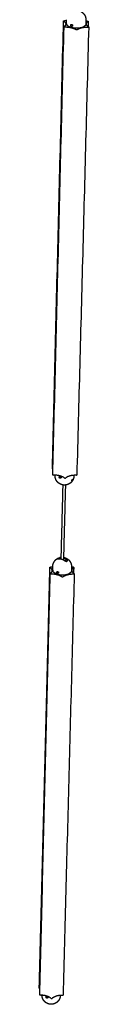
# Model space of a CAD drawing. Header units: millimetres. Extents: x -4000 to -3413, y 397 to 4250.
# Tile 7 of 8: x -3452 to -3425, y 3176 to 3707. Entities that reach past the tile are written whole.
import ezdxf

# ---------------------------------------------------------------- set-up
doc = ezdxf.new("R2010")
doc.units = ezdxf.units.MM
doc.layers.add('Make2D$Visible$Curvas', color=7, linetype='Continuous')

msp = doc.modelspace()

# ---------------------------------------------------------------- linework, layer by layer
at = {"layer": 'Make2D$Visible$Curvas', "color": 7, "lineweight": -3}
for points, weights, degree, knots in [([(-3430.47, 3711.85), (-3429.89, 3711.71), (-3429.33, 3711.47), (-3428.83, 3711.14), (-3428.33, 3710.82), (-3427.9, 3710.42), (-3427.54, 3709.95), (-3427.18, 3709.49), (-3426.91, 3708.96), (-3426.72, 3708.41), (-3426.54, 3707.84), (-3426.45, 3707.24), (-3426.47, 3706.64)], [9456.36486676, 9456.28868407, 9456.21475049, 9456.14632832, 9456.07929487, 9456.01852855, 9455.96660345, 9455.91477901, 9455.8725044, 9455.84156582, 9455.81008238, 9455.7908021, 9455.78456988], 3, [0, 0, 0, 0, 3.984431, 3.984431, 3.984431, 7.887357, 7.887357, 7.887357, 11.782655, 11.782655, 11.782655, 15.747092, 15.747092, 15.747092, 15.747092]), ([(-3434.17, 3703.29), (-3434.24, 3703.3), (-3434.3, 3703.33), (-3434.42, 3703.41), (-3434.47, 3703.47), (-3434.56, 3703.59), (-3434.59, 3703.65), (-3434.64, 3703.79), (-3434.65, 3703.86), (-3434.64, 3704), (-3434.63, 3704.06), (-3434.58, 3704.17), (-3434.54, 3704.22), (-3434.49, 3704.26), (-3434.49, 3704.26), (-3434.49, 3704.26)], [9449.07516842, 9449.15172521, 9449.21847293, 9449.31877358, 9449.35329327, 9449.381737, 9449.37596328, 9449.32182032, 9449.2740974, 9449.13984052, 9449.0557395, 9448.86387012, 9448.75702249, 9448.64705064, 9448.64495247, 9448.6428535], 3, [-3.955144, -3.955144, -3.955144, -3.955144, -3.460751, -3.460751, -2.966358, -2.966358, -2.471965, -2.471965, -1.977572, -1.977572, -1.483179, -1.483179, -0.988786, -0.988786, -0.979174, -0.979174, -0.979174, -0.979174]), ([(-3434.49, 3704.26), (-3434.45, 3704.29), (-3434.39, 3704.32), (-3434.28, 3704.34), (-3434.21, 3704.33), (-3434.14, 3704.32)], [9448.64285136, 9448.53698982, 9448.42909593, 9448.22935564, 9448.13586362, 9448.05832682], 3, [2.9759735, 2.9759735, 2.9759735, 2.9759735, 3.4607513, 3.4607513, 3.9551444, 3.9551444, 3.9551444, 3.9551444]), ([(-3434.14, 3704.32), (-3434.08, 3704.3), (-3434.01, 3704.27), (-3433.89, 3704.19), (-3433.83, 3704.14), (-3433.75, 3704.05), (-3433.73, 3704.01), (-3433.71, 3703.96)], [9448.05832682, 9447.9807717, 9447.92080364, 9447.83974073, 9447.8194455, 9447.81909982, 9447.82778384, 9447.84432296], 3, [0, 0, 0, 0, 0.493806, 0.493806, 0.987612, 0.987612, 1.313865, 1.313865, 1.313865, 1.313865]), ([(-3433.71, 3703.96), (-3433.69, 3703.94), (-3433.68, 3703.92), (-3433.67, 3703.87), (-3433.66, 3703.84), (-3433.65, 3703.81)], [9447.84432296, 9447.85281685, 9447.86338251, 9447.89120127, 9447.90954809, 9447.93052282], 3, [-2.6365814, -2.6365814, -2.6365814, -2.6365814, -2.4690293, -2.4690293, -2.2638885, -2.2638885, -2.2638885, -2.2638885]), ([(-3426.52, 3704.48), (-3426.54, 3703.96), (-3427.13, 3703.51), (-3427.34, 3703.35), (-3427.62, 3703.21)], [8270.84504058, 8594.22655835, 9453.20307644, 9123.57075914, 8872.19473356], 2, [12.447064, 12.447064, 12.447064, 18.064158, 18.064158, 20.209816, 20.209816, 20.209816]), ([(-3438.03, 3703.02), (-3438.13, 3703.02), (-3438.2, 3703.05), (-3438.27, 3703.08), (-3438.27, 3703.12)], [9450.81208959, 8689.32786264, 9450.95854519, 8689.59152984, 9451.2969347], 2, [0, 0, 0, 0.4041772, 0.4041772, 0.8083544, 0.8083544, 0.8083544]), ([(-3434.18, 3702.77), (-3431.59, 3702.15), (-3429.07, 3702.71), (-3428.22, 3702.9), (-3427.62, 3703.21)], [9449.58358923, 8238.08708364, 9449.29640418, 9004.30678804, 8888.75777471], 2, [0, 0, 0, 11.761596, 11.761596, 16.099841, 16.099841, 16.099841]), ([(-3433.87, 3703.32), (-3433.9, 3703.3), (-3433.94, 3703.29), (-3434.01, 3703.27), (-3434.04, 3703.27), (-3434.1, 3703.27), (-3434.14, 3703.28), (-3434.17, 3703.29)], [9448.65050913, 9448.70770063, 9448.76435697, 9448.86559601, 9448.90981874, 9448.99536514, 9449.03688099, 9449.07516842], 3, [-0.7927254, -0.7927254, -0.7927254, -0.7927254, -0.4938059, -0.4938059, -0.2469029, -0.2469029, 0, 0, 0, 0]), ([(-3433.65, 3703.81), (-3433.64, 3703.77), (-3433.64, 3703.73), (-3433.64, 3703.66), (-3433.65, 3703.62), (-3433.66, 3703.56), (-3433.67, 3703.53), (-3433.71, 3703.44), (-3433.75, 3703.4), (-3433.8, 3703.36), (-3433.81, 3703.36), (-3433.81, 3703.35)], [9447.93052282, 9447.96003752, 9447.99475569, 9448.06672108, 9448.10355118, 9448.18108241, 9448.2219087, 9448.35095566, 9448.44299775, 9448.53962123, 9448.54108916, 9448.54255701], 3, [1.686558, 1.686558, 1.686558, 1.686558, 1.975223, 1.975223, 2.222126, 2.222126, 2.469029, 2.469029, 2.962835, 2.962835, 2.970453, 2.970453, 2.970453, 2.970453]), ([(-3431.29, 3701.49), (-3431.35, 3701.45), (-3431.48, 3701.45), (-3431.61, 3701.45), (-3431.68, 3701.5)], [9443.37757767, 8178.00890947, 9443.15543293, 8178.01608414, 9443.39000457], 2, [0, 0, 0, 0.523599, 0.523599, 1.047198, 1.047198, 1.047198]), ([(-3444.33, 3461.6), (-3444.33, 3461.56), (-3444.26, 3461.53), (-3444.19, 3461.5), (-3444.1, 3461.5)], [9695.33892054, 8913.97014604, 9695.00053104, 8913.70647884, 9694.85407544], 2, [0.2388431, 0.2388431, 0.2388431, 0.6430203, 0.6430203, 1.0471976, 1.0471976, 1.0471976]), ([(-3439.34, 3456.29), (-3439.88, 3456.43), (-3440.39, 3456.67), (-3440.86, 3456.98), (-3441.32, 3457.29), (-3441.73, 3457.67), (-3442.06, 3458.11), (-3442.41, 3458.56), (-3442.67, 3459.07), (-3442.85, 3459.6), (-3443.04, 3460.16), (-3443.13, 3460.75), (-3443.11, 3461.34)], [9704.14894698, 9704.23842025, 9704.33705478, 9704.44085606, 9704.54322624, 9704.64924498, 9704.7547367, 9704.86235956, 9704.96795649, 9705.06719883, 9705.17109454, 9705.2664745, 9705.34905426], 3, [0, 0, 0, 0, 3.812819, 3.812819, 3.812819, 7.572697, 7.572697, 7.572697, 11.409133, 11.409133, 11.409133, 15.426952, 15.426952, 15.426952, 15.426952]), ([(-3440.4, 3459.76), (-3440.46, 3459.78), (-3440.53, 3459.81), (-3440.64, 3459.89), (-3440.69, 3459.94), (-3440.78, 3460.06), (-3440.81, 3460.13), (-3440.85, 3460.26), (-3440.86, 3460.33), (-3440.86, 3460.43), (-3440.86, 3460.46), (-3440.84, 3460.52), (-3440.83, 3460.54), (-3440.8, 3460.62), (-3440.76, 3460.66), (-3440.7, 3460.7), (-3440.69, 3460.71), (-3440.68, 3460.72)], [9695.07400132, 9695.15155644, 9695.21727291, 9695.31811612, 9695.35230857, 9695.38057855, 9695.37455237, 9695.32056351, 9695.27194951, 9695.17243421, 9695.13419484, 9695.05129382, 9695.0065365, 9694.86261183, 9694.75677966, 9694.61660637, 9694.58573986, 9694.55507078], 3, [0, 0, 0, 0, 0.493806, 0.493806, 0.987612, 0.987612, 1.481418, 1.481418, 1.975223, 1.975223, 2.222126, 2.222126, 2.469029, 2.469029, 2.962835, 2.962835, 3.102559, 3.102559, 3.102559, 3.102559]), ([(-3440.68, 3460.72), (-3440.64, 3460.74), (-3440.6, 3460.75), (-3440.53, 3460.76), (-3440.5, 3460.76), (-3440.44, 3460.75), (-3440.41, 3460.75), (-3440.37, 3460.74)], [9694.55507078, 9694.47735083, 9694.4008987, 9694.27740055, 9694.22926425, 9694.13836971, 9694.09544715, 9694.05715971], 3, [-0.8478875, -0.8478875, -0.8478875, -0.8478875, -0.4938059, -0.4938059, -0.2469029, -0.2469029, 0, 0, 0, 0]), ([(-3440.17, 3460.64), (-3440.12, 3460.61), (-3440.07, 3460.56), (-3439.98, 3460.45), (-3439.94, 3460.39), (-3439.89, 3460.26), (-3439.88, 3460.19), (-3439.89, 3460.06), (-3439.9, 3460), (-3439.95, 3459.9), (-3439.99, 3459.85), (-3440.09, 3459.78), (-3440.15, 3459.76), (-3440.27, 3459.74), (-3440.33, 3459.74), (-3440.4, 3459.76)], [9693.86979737, 9693.83572901, 9693.81834447, 9693.81777513, 9693.83748267, 9693.9115055, 9693.9650315, 9694.09933087, 9694.17766978, 9694.34970827, 9694.44263617, 9694.63053589, 9694.72680865, 9694.90883002, 9694.99646452, 9695.07400132], 3, [0.534824, 0.534824, 0.534824, 0.534824, 0.988786, 0.988786, 1.483179, 1.483179, 1.977572, 1.977572, 2.471965, 2.471965, 2.966358, 2.966358, 3.460751, 3.460751, 3.955144, 3.955144, 3.955144, 3.955144]), ([(-3440.37, 3460.74), (-3440.31, 3460.72), (-3440.25, 3460.69), (-3440.18, 3460.65), (-3440.18, 3460.65), (-3440.17, 3460.64)], [9694.05715971, 9693.98060292, 9693.91963211, 9693.87599815, 9693.87283159, 9693.86979737], 3, [-3.9551444, -3.9551444, -3.9551444, -3.9551444, -3.4607513, -3.4607513, -3.4203202, -3.4203202, -3.4203202, -3.4203202]), ([(-3437.91, 3459.82), (-3437.84, 3459.77), (-3437.72, 3459.77), (-3437.59, 3459.77), (-3437.53, 3459.82)], [9687.43199042, 8389.36264347, 9687.19741878, 8389.3554688, 9687.41956352], 2, [0, 0, 0, 0.523599, 0.523599, 1.047198, 1.047198, 1.047198]), ([(-3432.94, 3461.05), (-3432.95, 3460.71), (-3432.99, 3460.38), (-3433.07, 3460.06), (-3433.15, 3459.7), (-3433.27, 3459.35), (-3433.43, 3459.01), (-3433.73, 3458.36), (-3434.17, 3457.79), (-3434.72, 3457.32)], [9704.02049158, 9703.97408137, 9703.93203677, 9703.89496528, 9703.85380889, 9703.81901447, 9703.79120354, 9703.73698753, 9703.7102369, 9703.71278241], 3, [0, 0, 0, 0, 2.257288, 2.257288, 2.257288, 4.764511, 4.764511, 4.764511, 9.668094, 9.668094, 9.668094, 9.668094]), ([(-3434.72, 3457.32), (-3434.77, 3457.27), (-3434.83, 3457.23), (-3434.94, 3457.14), (-3435, 3457.09), (-3435.06, 3457.05), (-3435.75, 3456.56), (-3436.54, 3456.25), (-3437.38, 3456.15), (-3437.48, 3456.14), (-3437.58, 3456.13), (-3437.68, 3456.12), (-3437.94, 3456.1), (-3438.19, 3456.11), (-3438.74, 3456.15), (-3439.04, 3456.21), (-3439.34, 3456.29)], [9703.71278241, 9703.71303237, 9703.71356454, 9703.7152319, 9703.71639483, 9703.71786668, 9703.73457925, 9703.79079863, 9703.88134759, 9703.89241633, 9703.90397483, 9703.91600701, 9703.94542199, 9703.97761024, 9704.05448512, 9704.10021781, 9704.14894698], 3, [0, 0, 0, 0, 0.479941, 0.479941, 0.983049, 0.983049, 0.983049, 6.72147, 6.72147, 6.72147, 7.418985, 7.418985, 7.418985, 9.12451, 9.12451, 11.198005, 11.198005, 11.198005, 11.198005]), ([(-3433.95, 3458.37), (-3433.96, 3458.36), (-3433.97, 3458.36), (-3434.01, 3458.35), (-3434.03, 3458.36), (-3434.05, 3458.41), (-3434.05, 3458.44), (-3434.04, 3458.53), (-3434.03, 3458.58), (-3434.01, 3458.64)], [9701.17126971, 9701.109259, 9701.04539897, 9700.8271674, 9700.66532361, 9700.3601423, 9700.21525392, 9699.96032125, 9699.84935742, 9699.76388349], 3, [0.291611, 0.291611, 0.291611, 0.291611, 0.503256, 0.503256, 1.006512, 1.006512, 1.509768, 1.509768, 2.013024, 2.013024, 2.013024, 2.013024]), ([(-3434.01, 3458.64), (-3433.99, 3458.7), (-3433.96, 3458.76), (-3433.9, 3458.89), (-3433.87, 3458.96), (-3433.8, 3459.06), (-3433.78, 3459.11), (-3433.75, 3459.15)], [9699.76388349, 9699.67836754, 9699.61666919, 9699.55291156, 9699.55013087, 9699.59794715, 9699.63444855, 9699.68580738], 3, [-2.008525, -2.008525, -2.008525, -2.008525, -1.506394, -1.506394, -1.004263, -1.004263, -0.638498, -0.638498, -0.638498, -0.638498]), ([(-3433.49, 3459.08), (-3433.51, 3459.02), (-3433.53, 3458.96), (-3433.59, 3458.83), (-3433.63, 3458.76), (-3433.7, 3458.63), (-3433.74, 3458.58), (-3433.8, 3458.5), (-3433.82, 3458.48), (-3433.86, 3458.44), (-3433.88, 3458.42), (-3433.9, 3458.4)], [9701.72358673, 9701.80936851, 9701.87089073, 9701.93588813, 9701.93938174, 9701.8848292, 9701.82765922, 9701.69948238, 9701.65067325, 9701.54102329, 9701.4794076, 9701.41417483], 3, [-2.010505, -2.010505, -2.010505, -2.010505, -1.507879, -1.507879, -1.005253, -1.005253, -0.502626, -0.502626, -0.251313, -0.251313, 0, 0, 0, 0]), ([(-3433.75, 3459.15), (-3433.74, 3459.16), (-3433.73, 3459.18), (-3433.7, 3459.22), (-3433.68, 3459.24), (-3433.64, 3459.28), (-3433.62, 3459.3), (-3433.6, 3459.31)], [9699.68580816, 9699.70495594, 9699.72616885, 9699.79208502, 9699.84214941, 9699.95205577, 9700.01235234, 9700.07821596], 3, [1.370029, 1.370029, 1.370029, 1.370029, 1.5063941, 1.5063941, 1.7574598, 1.7574598, 2.0085255, 2.0085255, 2.0085255, 2.0085255]), ([(-3433.6, 3459.31), (-3433.57, 3459.34), (-3433.54, 3459.36), (-3433.49, 3459.37), (-3433.47, 3459.36), (-3433.45, 3459.31), (-3433.45, 3459.28), (-3433.46, 3459.19), (-3433.47, 3459.14), (-3433.49, 3459.08)], [9700.07821596, 9700.20982791, 9700.35750149, 9700.66546247, 9700.8249136, 9701.12762452, 9701.27319136, 9701.5271399, 9701.63790918, 9701.72358673], 3, [0, 0, 0, 0, 0.502799, 0.502799, 1.005599, 1.005599, 1.508398, 1.508398, 2.011198, 2.011198, 2.011198, 2.011198]), ([(-3444.33, 3412.27), (-3444.32, 3412.6), (-3444.28, 3412.93), (-3444.21, 3413.26), (-3444.13, 3413.62), (-3444.01, 3413.97), (-3443.85, 3414.31), (-3443.55, 3414.94), (-3443.12, 3415.5), (-3442.59, 3415.96)], [9756.62300523, 9756.67839857, 9756.72934728, 9756.77510492, 9756.82586011, 9756.86993776, 9756.90654141, 9756.97588711, 9757.01723869, 9757.02797327], 3, [0, 0, 0, 0, 2.273971, 2.273971, 2.273971, 4.797552, 4.797552, 4.797552, 9.591578, 9.591578, 9.591578, 9.591578]), ([(-3442.59, 3415.96), (-3442.53, 3416.01), (-3442.47, 3416.06), (-3442.4, 3416.12), (-3442.39, 3416.13), (-3442.32, 3416.18), (-3442.26, 3416.22), (-3442.2, 3416.27), (-3441.52, 3416.75), (-3440.72, 3417.05), (-3439.89, 3417.15), (-3439.85, 3417.16), (-3439.81, 3417.16), (-3439.77, 3417.16)], [9757.02797327, 9757.02920501, 9757.03003197, 9757.03051365, 9757.03056572, 9757.03089071, 9757.03082651, 9757.03041713, 9757.02578835, 9756.97711584, 9756.88883251, 9756.88451055, 9756.88009739, 9756.87559403], 3, [0, 0, 0, 0, 0.548215, 0.548215, 0.626832, 0.626832, 1.132583, 1.132583, 1.132583, 6.877542, 6.877542, 6.877542, 7.15729, 7.15729, 7.15729, 7.15729]), ([(-3441.84, 3416.24), (-3441.84, 3416.24), (-3441.85, 3416.25), (-3441.86, 3416.26), (-3441.86, 3416.28), (-3441.85, 3416.31), (-3441.85, 3416.33), (-3441.82, 3416.38), (-3441.8, 3416.4), (-3441.77, 3416.42)], [9753.63226712, 9753.66698781, 9753.7017464, 9753.85814862, 9753.98152028, 9754.22303647, 9754.33942448, 9754.56326329, 9754.67138401, 9754.7708461], 3, [1.77165, 1.77165, 1.77165, 1.77165, 1.879191, 1.879191, 2.255029, 2.255029, 2.630868, 2.630868, 3.006706, 3.006706, 3.006706, 3.006706]), ([(-3441.42, 3416.21), (-3441.51, 3416.19), (-3441.59, 3416.19), (-3441.72, 3416.19), (-3441.77, 3416.2), (-3441.82, 3416.22), (-3441.83, 3416.23), (-3441.84, 3416.24)], [9752.16633704, 9752.31591212, 9752.49401106, 9752.90736025, 9753.13177046, 9753.45925929, 9753.54564523, 9753.63226712], 3, [-3.006706, -3.006706, -3.006706, -3.006706, -2.255029, -2.255029, -1.503353, -1.503353, -1.235056, -1.235056, -1.235056, -1.235056]), ([(-3441.59, 3416.58), (-3441.56, 3416.6), (-3441.53, 3416.63), (-3441.46, 3416.67), (-3441.42, 3416.69), (-3441.29, 3416.76), (-3441.19, 3416.8), (-3441.03, 3416.86), (-3440.98, 3416.88), (-3440.88, 3416.92), (-3440.83, 3416.93), (-3440.73, 3416.96), (-3440.68, 3416.97), (-3440.58, 3417), (-3440.53, 3417.01), (-3440.49, 3417.01)], [9755.47633927, 9755.57454986, 9755.66203971, 9755.81690264, 9755.88467447, 9756.04939193, 9756.11150258, 9756.13258805, 9756.12781578, 9756.0960054, 9756.06924727, 9755.99502435, 9755.94718557, 9755.83401728, 9755.76846424, 9755.69380288], 3, [-3.004559, -3.004559, -3.004559, -3.004559, -2.628989, -2.628989, -2.253419, -2.253419, -1.502279, -1.502279, -1.12671, -1.12671, -0.75114, -0.75114, -0.37557, -0.37557, 0, 0, 0, 0]), ([(-3437.95, 3417), (-3437.42, 3416.86), (-3436.91, 3416.62), (-3436.45, 3416.31), (-3436, 3416), (-3435.59, 3415.63), (-3435.26, 3415.19), (-3434.92, 3414.74), (-3434.65, 3414.24), (-3434.48, 3413.71), (-3434.29, 3413.15), (-3434.2, 3412.56), (-3434.22, 3411.97)], [9756.6190222, 9756.52658014, 9756.42290594, 9756.31213961, 9756.20270254, 9756.08779655, 9755.97189965, 9755.85311633, 9755.73491609, 9755.62213673, 9755.50340236, 9755.39246181, 9755.29434663], 3, [0, 0, 0, 0, 3.785488, 3.785488, 3.785488, 7.525232, 7.525232, 7.525232, 11.358851, 11.358851, 11.358851, 15.396592, 15.396592, 15.396592, 15.396592]), ([(-3436.89, 3414.98), (-3436.92, 3414.97), (-3436.95, 3414.96), (-3437.07, 3414.94), (-3437.17, 3414.94), (-3437.32, 3414.97), (-3437.37, 3414.99), (-3437.47, 3415.02), (-3437.52, 3415.04), (-3437.62, 3415.08), (-3437.67, 3415.11), (-3437.77, 3415.17), (-3437.81, 3415.19), (-3437.86, 3415.23)], [9748.39201861, 9748.33144564, 9748.27397476, 9748.07852151, 9747.96589243, 9747.85291405, 9747.82389357, 9747.784695, 9747.77428482, 9747.77111775, 9747.77857127, 9747.81060258, 9747.83509921, 9747.86822312], 3, [-2.530872, -2.530872, -2.530872, -2.530872, -2.253419, -2.253419, -1.502279, -1.502279, -1.12671, -1.12671, -0.75114, -0.75114, -0.37557, -0.37557, 0, 0, 0, 0]), ([(-3436.93, 3416.03), (-3436.84, 3415.97), (-3436.76, 3415.9), (-3436.64, 3415.76), (-3436.59, 3415.69), (-3436.56, 3415.63)], [9751.39568896, 9751.32932919, 9751.23227289, 9750.99559632, 9750.86992584, 9750.72597746], 3, [0, 0, 0, 0, 0.751676, 0.751676, 1.384132, 1.384132, 1.384132, 1.384132]), ([(-3436.77, 3415.04), (-3436.8, 3415.02), (-3436.83, 3415), (-3436.87, 3414.98), (-3436.88, 3414.98), (-3436.89, 3414.98)], [9748.72753502, 9748.63200572, 9748.54205632, 9748.43524791, 9748.41343929, 9748.39201861], 3, [0, 0, 0, 0, 0.3755699, 0.3755699, 0.4736868, 0.4736868, 0.4736868, 0.4736868]), ([(-3436.56, 3415.63), (-3436.55, 3415.62), (-3436.55, 3415.6), (-3436.53, 3415.55), (-3436.51, 3415.52), (-3436.5, 3415.44), (-3436.5, 3415.41), (-3436.5, 3415.34), (-3436.51, 3415.31), (-3436.54, 3415.25), (-3436.56, 3415.23), (-3436.58, 3415.2)], [9750.72597746, 9750.69884258, 9750.67105823, 9750.55296687, 9750.45952551, 9750.26485548, 9750.16250007, 9749.95420848, 9749.84987523, 9749.64073382, 9749.53517825, 9749.43302819], 3, [-1.622573, -1.622573, -1.622573, -1.622573, -1.503353, -1.503353, -1.127515, -1.127515, -0.751676, -0.751676, -0.375838, -0.375838, 0, 0, 0, 0]), ([(-3445.43, 3408.3), (-3445.52, 3408.3), (-3445.59, 3408.34), (-3445.66, 3408.37), (-3445.66, 3408.41)], [9750.32187691, 8964.70406013, 9750.46833268, 8964.96772761, 9750.80672248], 2, [0, 0, 0, 0.4041775, 0.4041775, 0.8083549, 0.8083549, 0.8083549]), ([(-3441.69, 3408.51), (-3441.75, 3408.52), (-3441.82, 3408.56), (-3441.93, 3408.64), (-3441.98, 3408.69), (-3442.06, 3408.81), (-3442.1, 3408.87), (-3442.14, 3409.01), (-3442.15, 3409.07), (-3442.15, 3409.2), (-3442.13, 3409.26), (-3442.08, 3409.36), (-3442.05, 3409.4), (-3441.96, 3409.47), (-3441.91, 3409.49), (-3441.79, 3409.5), (-3441.73, 3409.49), (-3441.66, 3409.48)], [9748.58495574, 9748.66151253, 9748.72826025, 9748.8285609, 9748.86308059, 9748.89152432, 9748.8857506, 9748.83160764, 9748.78388472, 9748.64962784, 9748.56552682, 9748.37365744, 9748.26680981, 9748.05106067, 9747.94084465, 9747.73914296, 9747.64565094, 9747.56811414], 3, [0, 0, 0, 0, 0.494393, 0.494393, 0.988786, 0.988786, 1.483179, 1.483179, 1.977572, 1.977572, 2.471965, 2.471965, 2.966358, 2.966358, 3.460751, 3.460751, 3.955144, 3.955144, 3.955144, 3.955144]), ([(-3441.7, 3408.02), (-3439.19, 3407.33), (-3436.75, 3407.96), (-3436.07, 3408.13), (-3435.55, 3408.4)], [9749.09337655, 8499.2827063, 9748.80618904, 9368.30720522, 9221.23935903], 2, [0, 0, 0, 11.76159, 11.76159, 15.356926, 15.356926, 15.356926]), ([(-3441.31, 3408.58), (-3441.32, 3408.57), (-3441.33, 3408.57), (-3441.38, 3408.53), (-3441.44, 3408.5), (-3441.53, 3408.49), (-3441.56, 3408.49), (-3441.63, 3408.49), (-3441.66, 3408.5), (-3441.69, 3408.51)], [9747.9908908, 9748.00976554, 9748.02879, 9748.14309606, 9748.23799682, 9748.37538333, 9748.41960606, 9748.50515246, 9748.54666831, 9748.58495574], 3, [-1.086993, -1.086993, -1.086993, -1.086993, -0.987612, -0.987612, -0.493806, -0.493806, -0.246903, -0.246903, 0, 0, 0, 0]), ([(-3441.66, 3409.48), (-3441.6, 3409.46), (-3441.54, 3409.43), (-3441.42, 3409.35), (-3441.36, 3409.3), (-3441.29, 3409.21), (-3441.26, 3409.17), (-3441.24, 3409.13)], [9747.56811414, 9747.49055902, 9747.43059096, 9747.34952805, 9747.32923282, 9747.3288839, 9747.3379849, 9747.35529135], 3, [-3.950447, -3.950447, -3.950447, -3.950447, -3.456641, -3.456641, -2.962835, -2.962835, -2.628901, -2.628901, -2.628901, -2.628901]), ([(-3441.24, 3409.13), (-3441.23, 3409.11), (-3441.22, 3409.08), (-3441.19, 3409), (-3441.18, 3408.93), (-3441.18, 3408.84), (-3441.18, 3408.81), (-3441.2, 3408.75), (-3441.21, 3408.72), (-3441.24, 3408.65), (-3441.27, 3408.61), (-3441.31, 3408.58)], [9747.35529135, 9747.36357687, 9747.3737431, 9747.42253529, 9747.4769778, 9747.5765084, 9747.6133385, 9747.69086973, 9747.73169602, 9747.84342871, 9747.91598058, 9747.9908908], 3, [1.321546, 1.321546, 1.321546, 1.321546, 1.481418, 1.481418, 1.975223, 1.975223, 2.222126, 2.222126, 2.469029, 2.469029, 2.863454, 2.863454, 2.863454, 2.863454]), ([(-3434.27, 3409.93), (-3434.29, 3409.35), (-3434.86, 3408.85), (-3435.14, 3408.6), (-3435.55, 3408.4)], [8532.7632578, 8866.45858264, 9752.71286376, 9289.30184519, 8975.81970027], 2, [12.447066, 12.447066, 12.447066, 18.064158, 18.064158, 20.988184, 20.988184, 20.988184]), ([(-3438.9, 3406.6), (-3438.96, 3406.55), (-3439.09, 3406.55), (-3439.21, 3406.55), (-3439.28, 3406.6)], [9742.88736499, 8437.39199397, 9742.66522025, 8437.39916864, 9742.89979189], 2, [0, 0, 0, 0.523599, 0.523599, 1.047198, 1.047198, 1.047198]), ([(-3451.36, 3181.33), (-3451.36, 3181.28), (-3451.29, 3181.25), (-3451.23, 3181.21), (-3451.13, 3181.21)], [9994.84870833, 9189.34631946, 9994.51031853, 9189.08265198, 9994.36386276], 2, [0.2388426, 0.2388426, 0.2388426, 0.6430201, 0.6430201, 1.0471976, 1.0471976, 1.0471976]), ([(-3446.63, 3176.49), (-3447.12, 3176.64), (-3447.59, 3176.87), (-3448.02, 3177.17), (-3448.44, 3177.47), (-3448.82, 3177.83), (-3449.13, 3178.24), (-3449.46, 3178.67), (-3449.72, 3179.15), (-3449.89, 3179.67), (-3450.06, 3180.16), (-3450.15, 3180.67), (-3450.16, 3181.18)], [10002.984411, 10003.0908621, 10003.2168137, 10003.3576637, 10003.4980553, 10003.6515259, 10003.8125097, 10003.9813263, 10004.1561872, 10004.3301246, 10004.4945458, 10004.6559484, 10004.8086047], 3, [0, 0, 0, 0, 3.617842, 3.617842, 3.617842, 7.223852, 7.223852, 7.223852, 11.006656, 11.006656, 11.006656, 14.584883, 14.584883, 14.584883, 14.584883]), ([(-3447.53, 3179.58), (-3447.59, 3179.6), (-3447.65, 3179.63), (-3447.77, 3179.71), (-3447.82, 3179.77), (-3447.9, 3179.88), (-3447.93, 3179.94), (-3447.97, 3180.07), (-3447.98, 3180.14), (-3447.98, 3180.26), (-3447.97, 3180.31), (-3447.93, 3180.39), (-3447.91, 3180.42), (-3447.88, 3180.44)], [9994.60002436, 9994.67658115, 9994.74332887, 9994.84362951, 9994.87814921, 9994.90659294, 9994.90081921, 9994.84667626, 9994.79895333, 9994.66469646, 9994.58059544, 9994.42260049, 9994.35597338, 9994.2874557], 3, [0, 0, 0, 0, 0.494393, 0.494393, 0.988786, 0.988786, 1.483179, 1.483179, 1.977572, 1.977572, 2.471965, 2.471965, 2.791789, 2.791789, 2.791789, 2.791789]), ([(-3447.88, 3180.44), (-3447.87, 3180.46), (-3447.86, 3180.47), (-3447.8, 3180.5), (-3447.75, 3180.52), (-3447.63, 3180.53), (-3447.57, 3180.52), (-3447.51, 3180.5)], [9994.2874557, 9994.2500566, 9994.21209425, 9994.06612929, 9993.95591326, 9993.75421158, 9993.66071955, 9993.58318275], 3, [2.791789, 2.791789, 2.791789, 2.791789, 2.966358, 2.966358, 3.460751, 3.460751, 3.955144, 3.955144, 3.955144, 3.955144]), ([(-3447.14, 3179.66), (-3447.15, 3179.64), (-3447.17, 3179.63), (-3447.23, 3179.59), (-3447.29, 3179.57), (-3447.38, 3179.56), (-3447.41, 3179.56), (-3447.47, 3179.56), (-3447.5, 3179.57), (-3447.53, 3179.58)], [9993.96344795, 9993.99616124, 9994.0293909, 9994.15816468, 9994.25306543, 9994.39045195, 9994.43467468, 9994.52022108, 9994.56173692, 9994.60002436], 3, [2.788374, 2.788374, 2.788374, 2.788374, 2.962835, 2.962835, 3.456641, 3.456641, 3.703544, 3.703544, 3.950447, 3.950447, 3.950447, 3.950447]), ([(-3447.51, 3180.5), (-3447.45, 3180.48), (-3447.38, 3180.45), (-3447.27, 3180.37), (-3447.21, 3180.33), (-3447.13, 3180.22), (-3447.09, 3180.16), (-3447.04, 3180.03), (-3447.03, 3179.97), (-3447.03, 3179.88), (-3447.04, 3179.85), (-3447.05, 3179.79), (-3447.06, 3179.77), (-3447.09, 3179.71), (-3447.11, 3179.68), (-3447.14, 3179.66)], [9993.58318275, 9993.50562764, 9993.44565958, 9993.36459666, 9993.34430143, 9993.34388513, 9993.36388603, 9993.43760391, 9993.49204642, 9993.59157701, 9993.62840712, 9993.70593834, 9993.74676464, 9993.84541688, 9993.90356731, 9993.96344795], 3, [0, 0, 0, 0, 0.493806, 0.493806, 0.987612, 0.987612, 1.481418, 1.481418, 1.975223, 1.975223, 2.222126, 2.222126, 2.469029, 2.469029, 2.788374, 2.788374, 2.788374, 2.788374]), ([(-3445.14, 3179.38), (-3445.07, 3179.33), (-3444.95, 3179.33), (-3444.83, 3179.32), (-3444.77, 3179.38)], [9986.94177774, 8648.74572798, 9986.7072061, 8648.7385533, 9986.92935084], 2, [0, 0, 0, 0.523599, 0.523599, 1.047198, 1.047198, 1.047198]), ([(-3440.29, 3181.07), (-3440.3, 3180.78), (-3440.33, 3180.49), (-3440.39, 3180.2), (-3440.48, 3179.79), (-3440.62, 3179.39), (-3440.8, 3179.01), (-3441.06, 3178.49), (-3441.4, 3178.03), (-3441.81, 3177.64)], [10003.5452373, 10003.4597176, 10003.3778663, 10003.3006391, 10003.1889286, 10003.0876737, 10002.9993293, 10002.8796923, 10002.785256, 10002.7202289], 3, [0.009767, 0.009767, 0.009767, 0.009767, 2.048371, 2.048371, 2.048371, 4.998162, 4.998162, 4.998162, 8.996654, 8.996654, 8.996654, 8.996654]), ([(-3441.81, 3177.64), (-3442.03, 3177.43), (-3442.27, 3177.24), (-3442.52, 3177.07), (-3443.1, 3176.69), (-3443.74, 3176.45), (-3444.42, 3176.34), (-3444.49, 3176.33), (-3444.56, 3176.32), (-3444.68, 3176.3), (-3444.74, 3176.3), (-3444.8, 3176.29), (-3445.13, 3176.27), (-3445.47, 3176.27), (-3446.08, 3176.35), (-3446.36, 3176.41), (-3446.63, 3176.49)], [10002.7202289, 10002.6855244, 10002.6594126, 10002.6422284, 10002.6034698, 10002.6107217, 10002.6636419, 10002.6688196, 10002.6744287, 10002.6858945, 10002.6916679, 10002.6977832, 10002.7313791, 10002.7751859, 10002.8739521, 10002.926105, 10002.984411], 3, [0, 0, 0, 0, 2.130379, 2.130379, 2.130379, 6.951537, 6.951537, 6.951537, 7.421839, 7.421839, 7.84475, 7.84475, 7.84475, 10.169507, 10.169507, 12.148911, 12.148911, 12.148911, 12.148911])]:
    msp.add_rational_spline(points, weights, degree=degree, knots=knots, dxfattribs=at)
for points, weights, degree in [([(-3444.57, 3464.95), (-3438.53, 3706.17)], [8487.43369459, 8274.1239543], 1), ([(-3438.53, 3706.17), (-3438.53, 3706.26), (-3438.31, 3706.26)], [9466.20458184, 6845.53205215, 9466.63320901], 2), ([(-3438.49, 3706.12), (-3438.53, 3706.15), (-3438.53, 3706.17)], [9465.9543479, 9084.99087475, 9466.20458184], 2), ([(-3438.49, 3706.12), (-3438.38, 3706.04)], [9465.9543479, 9465.57620963], 1), ([(-3438.38, 3706.04), (-3437.32, 3705.33), (-3437.34, 3704.51)], [9465.57620963, 9080.7347824, 9458.06491096], 2), ([(-3438.31, 3706.26), (-3438.1, 3706.26)], [9466.63320901, 9466.62641143], 1), ([(-3437.34, 3704.51), (-3437.36, 3703.83), (-3438.14, 3703.24)], [9458.06491096, 9186.59121443, 9451.87471829], 2), ([(-3436.92, 3706.29), (-3437.5, 3706.26), (-3438.1, 3706.26)], [9107.20843728, 9249.73084483, 9466.62641143], 2), ([(-3436.96, 3704.75), (-3436.9, 3706.92)], [8268.56981869, 8266.70323974], 1), ([(-3436.96, 3704.75), (-3436.99, 3703.44), (-3434.18, 3702.77)], [9459.24857466, 8074.98017392, 9449.58358923], 2), ([(-3436.9, 3706.92), (-3436.9, 3706.92), (-3436.9, 3706.92)], [9457.11320729, 9457.09289688, 9457.07258707], 2), ([(-3434.49, 3704.26), (-3434.49, 3704.26), (-3434.49, 3704.26), (-3434.49, 3704.26)], [9448.6428535, 9448.64285279, 9448.64285207, 9448.64285136], 3), ([(-3426.47, 3706.64), (-3426.52, 3704.48)], [8268.97664383, 8270.84399845], 1), ([(-3425.72, 3706.18), (-3426.1, 3706.18), (-3426.48, 3706.2)], [9466.23437994, 9397.06708907, 9357.65825778], 2), ([(-3426.47, 3706.64), (-3426.47, 3706.64), (-3426.47, 3706.64)], [9455.78388328, 9455.78422658, 9455.78456988], 2), ([(-3426.18, 3704.7), (-3426.16, 3705.38), (-3425.39, 3705.96)], [9459.01370201, 9197.13717098, 9465.16495366], 2), ([(-3425.13, 3703.15), (-3426.2, 3703.88), (-3426.18, 3704.7)], [9451.46346232, 9070.146165, 9459.01370201], 2), ([(-3425.72, 3706.18), (-3425.5, 3706.18)], [9466.23437994, 9466.22758236], 1), ([(-3425.39, 3706.16), (-3425.44, 3706.18), (-3425.5, 3706.18)], [9466.16280663, 9143.67184241, 9466.22758236], 2), ([(-3425.39, 3706.16), (-3425.27, 3706.14), (-3425.27, 3706.08)], [9466.16280663, 8078.88927801, 9465.74123427], 2), ([(-3425.29, 3706.04), (-3425.39, 3705.96)], [9465.53629435, 9465.16495366], 1), ([(-3425.27, 3706.08), (-3425.34, 3703.3)], [8278.08480016, 8280.47785401], 1), ([(-3425.27, 3706.08), (-3425.27, 3706.06), (-3425.29, 3706.04)], [9465.74123427, 9200.60279956, 9465.53629435], 2), ([(-3444.33, 3461.6), (-3438.27, 3703.12)], [8474.51729863, 8261.20469062], 1), ([(-3438.27, 3703.12), (-3438.26, 3703.14), (-3438.24, 3703.16)], [9451.2969347, 9183.10431902, 9451.50337761], 2), ([(-3438.24, 3703.16), (-3438.14, 3703.24)], [9451.50337761, 9451.87471829], 1), ([(-3438.03, 3703.02), (-3437.82, 3703.02)], [9450.81208959, 9450.80529201], 1), ([(-3437.82, 3703.02), (-3433.89, 3702.99), (-3431.79, 3701.57)], [9450.80529201, 8184.52984899, 9443.76814284], 2), ([(-3433.84, 3703.33), (-3433.85, 3703.33), (-3433.86, 3703.32), (-3433.87, 3703.32)], [9448.61044678, 9448.62382424, 9448.63718122, 9448.65050913], 3), ([(-3433.81, 3703.35), (-3433.82, 3703.35), (-3433.83, 3703.34), (-3433.84, 3703.33)], [9448.54291092, 9448.56545357, 9448.58797907, 9448.61044678], 3), ([(-3433.81, 3703.35), (-3433.81, 3703.35), (-3433.81, 3703.35), (-3433.81, 3703.35)], [9448.54255701, 9448.54267498, 9448.54279295, 9448.54291092], 3), ([(-3433.64, 3703.69), (-3433.64, 3703.69)], [9451.02667393, 9451.02667112], 1), ([(-3431.79, 3701.57), (-3431.68, 3701.5)], [9443.76814284, 9443.39000457], 1), ([(-3424.98, 3703.03), (-3431.38, 3461.5)], [8265.16815636, 8478.59357002], 1), ([(-3431.19, 3701.57), (-3431.29, 3701.49)], [9443.74891836, 9443.37757767], 1), ([(-3431.19, 3701.57), (-3429.35, 3702.96), (-3425.42, 3702.94)], [9443.74891836, 8184.40557998, 9450.41326052], 2), ([(-3425.42, 3702.94), (-3425.2, 3702.94)], [9450.41326052, 9450.40646294], 1), ([(-3424.98, 3703.03), (-3424.99, 3702.94), (-3425.2, 3702.94)], [9450.83350518, 6845.12554435, 9450.40646294], 2), ([(-3425.02, 3703.08), (-3425.13, 3703.15)], [9451.08532406, 9451.46346232], 1), ([(-3425.02, 3703.08), (-3424.98, 3703.05), (-3424.98, 3703.03)], [9451.08532406, 9065.86701919, 9450.83350518], 2), ([(-3444.57, 3464.95), (-3444.57, 3464.92), (-3444.54, 3464.89)], [9710.24656768, 9319.20834241, 9709.99633374], 2), ([(-3444.43, 3464.81), (-3444.54, 3464.89)], [9709.61819548, 9709.99633374], 1), ([(-3444.25, 3464.66), (-3444.34, 3464.74), (-3444.43, 3464.81)], [9641.74749881, 9672.16193747, 9709.61819548], 2), ([(-3443.89, 3461.49), (-3444.1, 3461.5)], [9694.84727785, 9694.85407544], 1), ([(-3438.02, 3459.91), (-3440.06, 3461.47), (-3443.89, 3461.49)], [9687.81012868, 8395.87640832, 9694.84727785], 2), ([(-3443.11, 3461.34), (-3443.11, 3461.47)], [8483.68780354, 8483.57645171], 1), ([(-3443.11, 3461.34), (-3443.11, 3461.34), (-3443.11, 3461.34)], [9705.34905426, 9705.31889361, 9705.28873424], 2), ([(-3440.74, 3460.68), (-3440.74, 3460.68)], [8283.68215845, 8283.68630869], 1), ([(-3439.89, 3460.19), (-3439.89, 3460.19)], [9697.00859947, 9697.00859844], 1), ([(-3437.91, 3459.82), (-3438.02, 3459.91)], [9687.43199042, 9687.81012868], 1), ([(-3437.53, 3459.82), (-3437.43, 3459.91)], [9687.41956352, 9687.7909042], 1), ([(-3431.8, 3461.41), (-3435.63, 3461.43), (-3437.43, 3459.91)], [9694.45524637, 8395.75213932, 9687.7909042], 2), ([(-3432.93, 3461.37), (-3432.94, 3461.05)], [8485.758498, 8486.05142605], 1), ([(-3431.59, 3461.4), (-3431.8, 3461.41)], [9694.44844878, 9694.45524637], 1), ([(-3431.59, 3461.4), (-3431.38, 3461.4), (-3431.38, 3461.5)], [9694.44844878, 7021.89034753, 9694.87549102], 2), ([(-3439.8, 3416.14), (-3438.77, 3456.17)], [8525.92691975, 8489.42013754], 1), ([(-3437.53, 3456.13), (-3438.58, 3415.68)], [8489.70609682, 8526.60675126], 1), ([(-3434.72, 3457.32), (-3434.72, 3457.32), (-3434.72, 3457.32)], [9703.70414868, 9703.70846541, 9703.71278241], 2), ([(-3433.9, 3458.4), (-3433.92, 3458.39), (-3433.93, 3458.37), (-3433.95, 3458.37)], [9701.41417483, 9701.33863956, 9701.25671003, 9701.17126971], 3), ([(-3444.38, 3410.23), (-3444.33, 3412.27)], [8530.38029489, 8528.51371565], 1), ([(-3442.59, 3415.96), (-3442.19, 3416.31), (-3441.68, 3416.51)], [9757.02797327, 9669.00882747, 9755.12448964], 2), ([(-3441.84, 3416.24), (-3441.84, 3416.24)], [8352.49197624, 8352.49216873], 1), ([(-3441.68, 3416.51), (-3441.73, 3416.47), (-3441.77, 3416.42)], [9755.12448964, 9752.92846553, 9754.7708461], 2), ([(-3441.77, 3416.42), (-3441.57, 3416.19)], [9754.7708461, 9754.70183743], 1), ([(-3441.59, 3416.58), (-3441.64, 3416.55), (-3441.68, 3416.51)], [9755.47633927, 9753.28128515, 9755.12448964], 2), ([(-3441.28, 3416.23), (-3441.59, 3416.58)], [9755.3713712, 9755.47633927], 1), ([(-3437.86, 3415.23), (-3439.62, 3416.51), (-3441.42, 3416.21)], [9747.86822312, 8908.73480729, 9752.16633704], 2), ([(-3440.53, 3416.25), (-3440.5, 3416.27), (-3440.47, 3416.3), (-3440.45, 3416.32)], [9755.94988758, 9755.95469385, 9755.95434217, 9755.94885243], 3), ([(-3439.77, 3417.06), (-3440.14, 3417.07), (-3440.49, 3417.01)], [9477.9262602, 9580.54324554, 9755.69380288], 2), ([(-3440.49, 3417.01), (-3439.79, 3416.22)], [9755.69380288, 9755.46064712], 1), ([(-3438.54, 3417.13), (-3438.34, 3417.1), (-3438.14, 3417.06), (-3437.95, 3417)], [9756.71408505, 9756.68409017, 9756.65234838, 9756.6190222], 3), ([(-3436.93, 3416.03), (-3437.7, 3416.59), (-3438.54, 3416.86)], [9751.39568896, 9366.23257668, 9335.42679529], 2), ([(-3438.09, 3415.39), (-3436.93, 3416.03)], [9753.77355277, 9751.39568896], 1), ([(-3436.58, 3415.2), (-3437.05, 3414.95)], [9749.43302819, 9750.38948943], 1), ([(-3436.89, 3414.98), (-3436.77, 3415.04)], [9748.98145741, 9748.72753502], 1), ([(-3436.83, 3415), (-3436.83, 3415)], [9281.29339756, 9281.2980239], 1), ([(-3436.77, 3415.04), (-3436.72, 3415.09), (-3436.67, 3415.13)], [9748.72753502, 9746.8798243, 9749.07459589], 2), ([(-3436.58, 3415.2), (-3436.63, 3415.17), (-3436.67, 3415.13)], [9749.43302819, 9747.23264392, 9749.07459589], 2), ([(-3451.59, 3185), (-3445.9, 3411.82)], [8749.22754272, 8535.9177689], 1), ([(-3451.36, 3181.33), (-3445.66, 3408.41)], [8736.31466699, 8523.0020254], 1), ([(-3445.9, 3411.82), (-3445.9, 3411.92), (-3445.69, 3411.92)], [9765.71436962, 7062.11747199, 9766.14299633], 2), ([(-3445.87, 3411.77), (-3445.9, 3411.79), (-3445.9, 3411.82)], [9765.46413522, 9372.44175943, 9765.71436962], 2), ([(-3445.87, 3411.77), (-3445.76, 3411.68)], [9765.46413522, 9765.08599695], 1), ([(-3445.76, 3411.68), (-3444.74, 3410.88), (-3444.76, 3409.96)], [9765.08599695, 9368.17249187, 9757.57468441], 2), ([(-3445.69, 3411.92), (-3445.48, 3411.92)], [9766.14299633, 9766.13619875], 1), ([(-3445.66, 3408.41), (-3445.66, 3408.44), (-3445.63, 3408.46)], [9750.80672248, 9474.11288712, 9751.01316493], 2), ([(-3445.63, 3408.46), (-3445.53, 3408.55)], [9751.01316493, 9751.38450561], 1), ([(-3444.76, 3409.96), (-3444.78, 3409.2), (-3445.53, 3408.55)], [9757.57468441, 9477.60778896, 9751.38450561], 2), ([(-3444.34, 3411.96), (-3444.9, 3411.92), (-3445.48, 3411.92)], [9395.34089248, 9542.37844127, 9766.13619875], 2), ([(-3445.43, 3408.3), (-3445.22, 3408.3)], [9750.32187691, 9750.31507933], 1), ([(-3445.22, 3408.3), (-3441.41, 3408.27), (-3439.39, 3406.69)], [9750.31507933, 8443.91293349, 9743.27793016], 2), ([(-3444.38, 3410.23), (-3444.39, 3409.93), (-3444.24, 3409.63)], [9758.75837261, 9422.77163876, 9244.36286396], 2), ([(-3441.7, 3408.02), (-3443.7, 3408.57), (-3444.24, 3409.63)], [9749.09337655, 8226.81241171, 8333.91226207], 2), ([(-3441.29, 3408.6), (-3441.31, 3408.58)], [8333.67982964, 8333.62232249], 1), ([(-3441.24, 3409.13), (-3441.24, 3409.13), (-3441.24, 3409.13), (-3441.24, 3409.13)], [9751.12151616, 9751.12151616, 9751.12151617, 9751.12151617], 3), ([(-3432.78, 3408.31), (-3438.8, 3181.22)], [8527.10394191, 8740.52938932], 1), ([(-3438.8, 3406.68), (-3437.01, 3408.24), (-3433.2, 3408.21)], [9743.25870568, 8443.78866449, 9749.92304784], 2), ([(-3434.22, 3411.97), (-3434.27, 3409.93)], [8530.89590289, 8532.7632578], 1), ([(-3433.48, 3411.83), (-3433.85, 3411.83), (-3434.22, 3411.86)], [9765.74416726, 9694.38834003, 9653.72961624], 2), ([(-3433.94, 3410.18), (-3433.92, 3410.94), (-3433.17, 3411.59)], [9758.52350312, 9488.25428496, 9764.67474098], 2), ([(-3432.93, 3408.45), (-3433.96, 3409.26), (-3433.94, 3410.18)], [9750.97324964, 9357.4637609, 9758.52350312], 2), ([(-3433.48, 3411.83), (-3433.28, 3411.83)], [9765.74416726, 9765.73736968], 1), ([(-3433.16, 3411.81), (-3433.22, 3411.83), (-3433.28, 3411.83)], [9765.67259395, 9432.97608121, 9765.73736968], 2), ([(-3433.2, 3408.21), (-3433, 3408.21)], [9749.92304784, 9749.91625026], 1), ([(-3433.07, 3411.67), (-3433.17, 3411.59)], [9765.04608167, 9764.67474098], 1), ([(-3433.16, 3411.81), (-3433.05, 3411.78), (-3433.05, 3411.72)], [9765.67259395, 8334.50697865, 9765.25102113], 2), ([(-3433.05, 3411.72), (-3433.13, 3408.62)], [8540.01676216, 8542.86096973], 1), ([(-3433.05, 3411.72), (-3433.05, 3411.69), (-3433.07, 3411.67)], [9765.25102113, 9491.72776594, 9765.04608167], 2), ([(-3432.78, 3408.31), (-3432.79, 3408.21), (-3433, 3408.21)], [9750.34329204, 7062.07024615, 9749.91625026], 2), ([(-3432.82, 3408.37), (-3432.93, 3408.45)], [9750.59511138, 9750.97324964], 1), ([(-3432.82, 3408.37), (-3432.78, 3408.34), (-3432.78, 3408.31)], [9750.59511138, 9353.17122327, 9750.34329204], 2), ([(-3439.39, 3406.69), (-3439.28, 3406.6)], [9743.27793016, 9742.89979189], 1), ([(-3438.8, 3406.68), (-3438.9, 3406.6)], [9743.25870568, 9742.88736499], 1), ([(-3451.59, 3185), (-3451.59, 3184.96), (-3451.55, 3184.93)], [10009.7563555, 9606.65919235, 10009.5061211], 2), ([(-3451.45, 3184.84), (-3451.55, 3184.93)], [10009.1279828, 10009.5061211], 1), ([(-3451.27, 3184.68), (-3451.35, 3184.76), (-3451.45, 3184.84)], [9939.18108653, 9970.52463058, 10009.1279828], 2), ([(-3450.93, 3181.21), (-3451.13, 3181.21)], [9994.35706517, 9994.36386276], 1), ([(-3445.25, 3179.48), (-3447.22, 3181.18), (-3450.93, 3181.21)], [9987.319916, 8655.25949282, 9994.35706517], 2), ([(-3447.14, 3179.66), (-3447.14, 3179.66)], [8571.93751797, 8571.93014467], 1), ([(-3445.14, 3179.38), (-3445.25, 3179.48)], [9986.94177774, 9987.319916], 1), ([(-3444.77, 3179.38), (-3444.67, 3179.47)], [9986.92935084, 9987.30069152], 1), ([(-3439.21, 3181.11), (-3442.92, 3181.14), (-3444.67, 3179.47)], [9993.96503369, 8655.13522382, 9987.30069152], 2), ([(-3439, 3181.11), (-3439.21, 3181.11)], [9993.9582361, 9993.96503369], 1), ([(-3439, 3181.11), (-3438.8, 3181.11), (-3438.8, 3181.22)], [9993.9582361, 7238.83513418, 9994.38527788], 2)]:
    msp.add_rational_spline(points, weights, degree=degree, dxfattribs=at)

doc.saveas('drawing.dxf')
